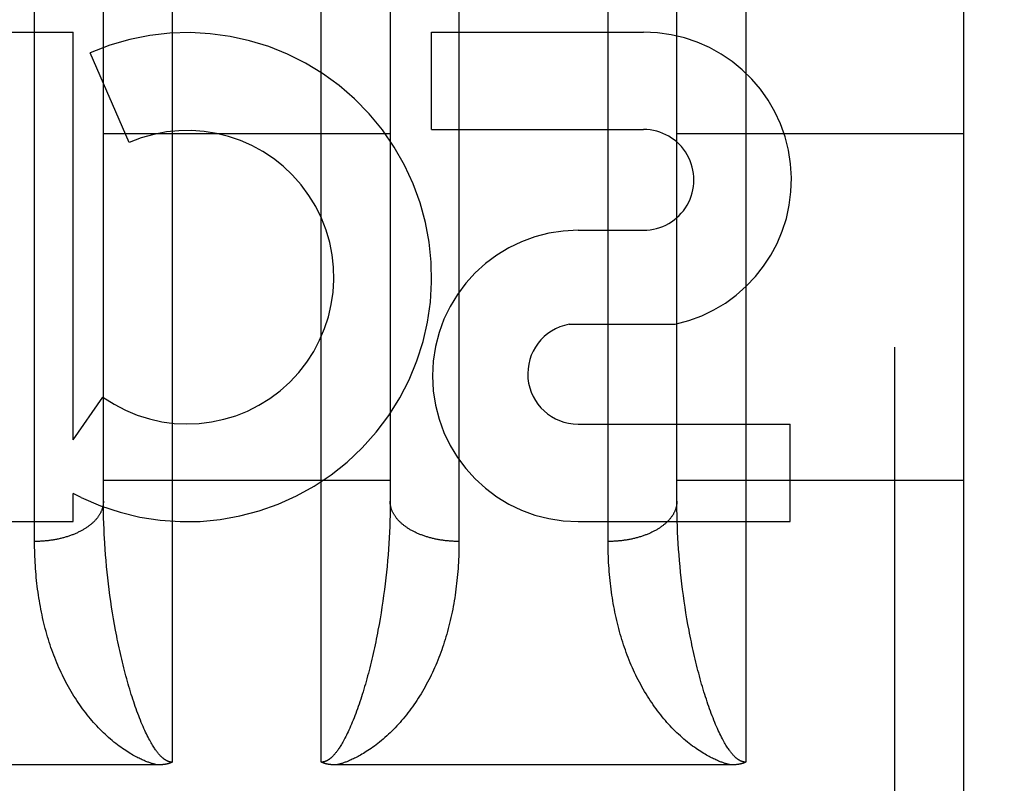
# Model space of a CAD drawing. Header units: inches. Extents: x 0 to 210, y 0 to 136.
# Tile 56 of 93: x 63.649 to 64.079, y 94.872 to 95.205. Entities that reach past the tile are written whole.
import ezdxf

# ---------------------------------------------------------------- set-up
doc = ezdxf.new("R2010")
doc.units = ezdxf.units.IN
doc.header["$LTSCALE"] = 11.5494092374
doc.header["$MEASUREMENT"] = 0
doc.linetypes.add('HIDDEN', pattern=[0.2, 0.1, -0.1])
doc.layers.get('0').update_dxf_attribs({"linetype": 'CONTINUOUS'})
for name, color, linetype in [('02___PRT_ALL_AXES', 7, 'CONTINUOUS'), ('DEFAULT_2', 8, 'HIDDEN'), ('DIMENSIONS', 7, 'CONTINUOUS')]:
    doc.layers.add(name, color=color, linetype=linetype)
doc.styles.get("Standard").update_dxf_attribs({"font": 'arial.ttf'})
doc.dimstyles.new('DIMSTYLE_1', dxfattribs={"dimtxt": 0.9264232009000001, "dimasz": 1.2352309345, "dimexe": 0.09, "dimexo": 0.07, "dimgap": 0.0375, "dimtad": 0, "dimtih": 1, "dimtoh": 1, "dimzin": 4, "dimdsep": 46, "dimtxsty": 'Standard', "dimblk": '_FILLED', "dimblk1": '_FILLED', "dimblk2": '_FILLED', "dimcen": 0.09, "dimazin": 1, "dimtfac": 1, "dimtofl": 0, "dimtmove": 0, "dimatfit": 3, "dimldrblk": '_FILLED', "dimfxl": 0, "dimtolj": 1, "dimtzin": 4, "dimarcsym": 0})

# ---------------------------------------------------------------- blocks, each defined once
blk = doc.blocks.new('_FILLED')
at = {"color": 0, "linetype": 'ByBlock'}
blk.add_solid([(0, 0), (-1, 0.2), (-1, -0.2)], dxfattribs=at)
blk = doc.blocks.new('*D16')
at = {"layer": 'DIMENSIONS', "color": 2, "linetype": 'Continuous'}
for p, q in [((49.2626675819, 95.8249062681), (49.2626675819, 98.4524332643)), ((49.2626675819, 98.4524332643), (50.3434946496, 98.4524332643)), ((48.1509597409, 94.6999062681), (51.477559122, 94.6999062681)), ((49.2626675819, 94.6999062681), (49.2626675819, 92.2294443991))]:
    blk.add_line(p, q, dxfattribs=at)
at = {"layer": 'DIMENSIONS', "color": 2, "linetype": 'Continuous', "xscale": 1.2352309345, "yscale": 1.2352309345, "zscale": 1.2352309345}
for p, rotation in [((49.2626675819, 95.8249062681), 270), ((49.2626675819, 94.6999062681), 90)]:
    blk.add_blockref('_FILLED', p, dxfattribs=dict(at, rotation=rotation))
at = {"layer": 'DIMENSIONS', "color": 2, "linetype": 'Continuous', "insert": (50.80670625, 98.9156448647), "char_height": 0.9264232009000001, "width": 2.5175292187, "attachment_point": 1, "line_spacing_factor": 0.9}
blk.add_mtext('1.13', dxfattribs=at)

msp = doc.modelspace()

# ---------------------------------------------------------------- linework, layer by layer
at = {"layer": '02___PRT_ALL_AXES', "color": 8, "linetype": 'HIDDEN'}
for p, q in [((63.51645892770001, 95.1996279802), (63.6725892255, 95.1996279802)), ((63.6725892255, 95.0220320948), (63.6725892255, 95.1996279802)), ((63.828861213, 95.1571899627), (63.828861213, 95.1996279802)), ((63.828861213, 95.1996279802), (63.9212856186, 95.1996279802)), ((63.6969713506, 95.15152958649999), (63.6800455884, 95.1906372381)), ((63.828861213, 95.1571899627), (63.9212856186, 95.1571899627)), ((63.8927349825, 95.1133204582), (63.9212477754, 95.1133204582)), ((63.8888103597, 95.0723598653), (63.9350855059, 95.0723598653)), ((63.6725892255, 95.0220320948), (63.685596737, 95.0405878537)), ((63.8927349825, 95.02884428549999), (63.985159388, 95.02884428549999)), ((63.985159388, 94.9864062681), (63.985159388, 95.02884428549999)), ((63.6725892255, 94.9864062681), (63.6725892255, 94.9986852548)), ((63.6760998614, 94.99691235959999), (63.6725892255, 94.9986852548)), ((63.51645892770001, 94.9864062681), (63.6725892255, 94.9864062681)), ((63.8927349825, 94.9864062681), (63.985159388, 94.9864062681))]:
    msp.add_line(p, q, dxfattribs=at)
for centre, radius, start, end in [((63.7223575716, 95.0928728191), 0.1065278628, 244.2636228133, 113.4027352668), ((63.92137271, 95.1352551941), 0.0643728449, 282.2994751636, 90.07751677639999), ((63.7223575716, 95.0928728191), 0.0639146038, 234.8894786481, 113.4026089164), ((63.9212856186, 95.1352551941), 0.0219347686, 269.9011497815, 90), ((63.8927349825, 95.04986336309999), 0.063457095, 90, 270), ((63.8927349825, 95.0507790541), 0.0219347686, 100.307002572, 270)]:
    msp.add_arc(centre, radius, start, end, dxfattribs=at)
at = {"layer": 'DEFAULT_2', "color": 8, "linetype": 'HIDDEN'}
for p, q in [((63.7158043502, 95.6924062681), (63.7158043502, 94.8816129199)), ((63.78080435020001, 94.8816129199), (63.78080435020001, 95.6924062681)), ((63.9658043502, 95.6924062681), (63.9658043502, 94.8816129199)), ((64.0308043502, 93.90740626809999), (64.0308043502, 95.6924062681)), ((64.0608043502, 95.6624059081), (64.0608043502, 93.93740626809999)), ((63.6558094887, 94.97642737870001), (63.65580435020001, 95.3216437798)), ((63.8408000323, 95.3229089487), (63.8408043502, 94.9777553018)), ((63.9058094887, 94.97642737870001), (63.90580435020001, 95.3216437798)), ((63.6858043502, 94.99526609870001), (63.6858065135, 95.3024834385)), ((63.8108043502, 95.3012637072), (63.8108017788, 94.9940605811)), ((63.9358069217, 94.9940605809), (63.9358065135, 95.3024834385)), ((63.6858043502, 95.1554062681), (63.8108043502, 95.1554062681)), ((63.9358043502, 95.1554062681), (64.0608043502, 95.1554062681)), ((65.8523043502, 95.0748981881), (39.2483043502, 95.0748981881)), ((63.6858043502, 95.0044062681), (63.8108043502, 95.0044062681)), ((63.9358043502, 95.0044062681), (64.0608043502, 95.0044062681)), ((63.68581463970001, 94.99285195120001), (63.6858043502, 94.99526609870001)), ((63.68584553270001, 94.9904259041), (63.68581463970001, 94.99285195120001)), ((63.6858970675, 94.9879885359), (63.68584553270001, 94.9904259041)), ((63.8107811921, 94.99164038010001), (63.810739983, 94.989208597)), ((63.8108017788, 94.9940605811), (63.8107811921, 94.99164038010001)), ((63.9358275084, 94.99164037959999), (63.9358069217, 94.9940605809)), ((63.9358687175, 94.98920859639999), (63.9358275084, 94.99164037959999)), ((63.68596928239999, 94.985540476), (63.6858970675, 94.9879885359)), ((63.810678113, 94.98676580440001), (63.8105955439, 94.9843126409)), ((63.810739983, 94.989208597), (63.810678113, 94.98676580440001)), ((63.9359305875, 94.98676580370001), (63.9358687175, 94.98920859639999)), ((63.9360131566, 94.9843126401), (63.9359305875, 94.98676580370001)), ((63.6860622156, 94.98308235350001), (63.68596928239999, 94.985540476)), ((63.6861759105, 94.9806147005), (63.6860622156, 94.98308235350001)), ((63.8104922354, 94.9818496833), (63.81036814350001, 94.9793774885)), ((63.8105955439, 94.9843126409), (63.8104922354, 94.9818496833)), ((63.9361164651, 94.9818496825), (63.9360131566, 94.9843126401)), ((63.936240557, 94.9793774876), (63.9361164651, 94.9818496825)), ((63.81036814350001, 94.9793774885), (63.8102232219, 94.9768966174)), ((63.9363854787, 94.9768966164), (63.936240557, 94.9793774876)), ((63.6865512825, 94.9744075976), (63.6863854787, 94.9768966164)), ((63.68673802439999, 94.97191098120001), (63.6865512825, 94.9744075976)), ((63.810057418, 94.97440759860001), (63.8098706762, 94.9719109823)), ((63.8102232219, 94.9768966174), (63.810057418, 94.97440759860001)), ((63.9365512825, 94.9744075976), (63.9363854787, 94.9768966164)), ((63.93673802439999, 94.97191098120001), (63.9365512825, 94.9744075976)), ((63.6869457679, 94.96940729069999), (63.68673802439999, 94.97191098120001)), ((63.6871745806, 94.966897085), (63.6869457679, 94.96940729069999)), ((63.80966293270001, 94.96940729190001), (63.80943412, 94.9668970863)), ((63.8098706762, 94.9719109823), (63.80966293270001, 94.96940729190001)), ((63.9369457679, 94.96940729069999), (63.93673802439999, 94.97191098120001)), ((63.9371745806, 94.966897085), (63.9369457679, 94.96940729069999)), ((63.6874245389, 94.9643809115), (63.6871745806, 94.966897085)), ((63.80943412, 94.9668970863), (63.8091841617, 94.96438091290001)), ((63.9374245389, 94.9643809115), (63.9371745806, 94.966897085)), ((63.68769572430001, 94.9618593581), (63.6874245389, 94.9643809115)), ((63.68798822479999, 94.95933304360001), (63.68769572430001, 94.9618593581)), ((63.8089129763, 94.9618593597), (63.8086204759, 94.95933304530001)), ((63.8091841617, 94.96438091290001), (63.8089129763, 94.9618593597)), ((63.93769572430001, 94.9618593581), (63.9374245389, 94.9643809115)), ((63.93798822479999, 94.95933304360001), (63.93769572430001, 94.9618593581)), ((63.6883021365, 94.9568026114), (63.68798822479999, 94.95933304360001)), ((63.6886375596, 94.95426877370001), (63.6883021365, 94.9568026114)), ((63.8083065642, 94.9568026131), (63.8079711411, 94.9542687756)), ((63.8086204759, 94.95933304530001), (63.8083065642, 94.9568026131)), ((63.9383021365, 94.9568026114), (63.93798822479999, 94.95933304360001)), ((63.9386375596, 94.95426877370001), (63.9383021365, 94.9568026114)), ((63.6889946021, 94.9517322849), (63.6886375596, 94.95426877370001)), ((63.68937337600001, 94.9491939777), (63.6889946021, 94.9517322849)), ((63.8076140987, 94.95173228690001), (63.8072353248, 94.9491939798)), ((63.8079711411, 94.9542687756), (63.8076140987, 94.95173228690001)), ((63.9389946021, 94.9517322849), (63.9386375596, 94.95426877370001)), ((63.93937337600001, 94.9491939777), (63.9389946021, 94.9517322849)), ((63.68977399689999, 94.9466547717), (63.68937337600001, 94.9491939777)), ((63.8072353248, 94.9491939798), (63.8068347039, 94.9466547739)), ((63.93977399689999, 94.9466547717), (63.93937337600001, 94.9491939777)), ((63.6901965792, 94.9441157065), (63.68977399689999, 94.9466547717)), ((63.69064123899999, 94.9415779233), (63.6901965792, 94.9441157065)), ((63.8064121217, 94.9441157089), (63.805967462, 94.94157792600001)), ((63.8068347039, 94.9466547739), (63.8064121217, 94.9441157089)), ((63.9401965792, 94.9441157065), (63.93977399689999, 94.9466547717)), ((63.94064123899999, 94.9415779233), (63.9401965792, 94.9441157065)), ((63.6911080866, 94.9390427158), (63.69064123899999, 94.9415779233)), ((63.9411080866, 94.9390427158), (63.94064123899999, 94.9415779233)), ((63.7094257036, 94.8804037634), (63.5373995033, 94.88040291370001)), ((63.9594259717, 94.880403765), (63.7873995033, 94.88040291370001))]:
    msp.add_line(p, q, dxfattribs=at)
for points in [[(63.6858043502, 94.99526609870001), (63.68580139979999, 94.9950205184), (63.685792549, 94.99477498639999), (63.68577779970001, 94.994529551), (63.6857571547, 94.9942842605), (63.6857306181, 94.9940391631), (63.6856981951, 94.993794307), (63.685659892, 94.99354974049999), (63.6856157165, 94.9933055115), (63.6855656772, 94.9930616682), (63.685509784, 94.99281825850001), (63.68544804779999, 94.9925753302), (63.6853804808, 94.9923329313), (63.6853070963, 94.9920911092), (63.6852279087, 94.9918499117), (63.6851429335, 94.99160938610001), (63.6850521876, 94.9913695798), (63.6849556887, 94.9911305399), (63.6848534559, 94.9908923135), (63.6847455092, 94.9906549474), (63.6846318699, 94.9904184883), (63.6845125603, 94.9901829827), (63.68438760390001, 94.98994847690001), (63.6842570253, 94.9897150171), (63.6841208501, 94.9894826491), (63.6839791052, 94.9892514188), (63.6838318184, 94.9890213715), (63.6836790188, 94.9887925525), (63.6835207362, 94.9885650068), (63.683357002, 94.98833877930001), (63.6831878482, 94.9881139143), (63.6830133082, 94.9878904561), (63.6828334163, 94.9876684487), (63.6826482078, 94.98744793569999), (63.6824577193, 94.98722896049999), (63.6822619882, 94.98701156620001), (63.6820610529, 94.98679579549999), (63.681854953, 94.9865816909), (63.6816437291, 94.98636929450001), (63.6814274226, 94.9861586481), (63.6812060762, 94.98594979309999), (63.6809797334, 94.9857427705), (63.6807484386, 94.98553762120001), (63.6805122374, 94.98533438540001), (63.6802711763, 94.9851331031), (63.6800253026, 94.984933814), (63.67977466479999, 94.9847365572), (63.6795193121, 94.9845413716), (63.6792592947, 94.98434829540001), (63.6789946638, 94.9841573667), (63.67872547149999, 94.9839686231), (63.67845177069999, 94.9837821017), (63.6781736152, 94.9835978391), (63.6778910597, 94.9834158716), (63.6776041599, 94.983236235), (63.6773129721, 94.98305896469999), (63.6770175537, 94.98288409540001), (63.6767179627, 94.9827116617), (63.676414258, 94.9825416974), (63.6761064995, 94.9823742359), (63.6757947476, 94.9822093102), (63.67547906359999, 94.9820469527), (63.6751595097, 94.9818871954), (63.6748361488, 94.98173006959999), (63.6745090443, 94.9815756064), (63.6741782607, 94.981423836), (63.673843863, 94.9812747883), (63.673505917, 94.98112849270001), (63.6731644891, 94.98098497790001), (63.6728196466, 94.98084427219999), (63.6724714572, 94.9807064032), (63.6721199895, 94.980571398), (63.6717653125, 94.9804392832), (63.6714074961, 94.9803100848), (63.6710466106, 94.9801838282), (63.670682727, 94.9800605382), (63.67031591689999, 94.9799402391), (63.66994625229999, 94.97982295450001), (63.6695738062, 94.9797087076), (63.6691986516, 94.9795975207), (63.6688208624, 94.9794894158), (63.6684405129, 94.9793844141), (63.6680576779, 94.97928253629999), (63.6676724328, 94.9791838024), (63.66728485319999, 94.9790882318), (63.6668950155, 94.9789958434), (63.6665029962, 94.9789066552), (63.6661088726, 94.9788206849), (63.6657127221, 94.9787379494), (63.6653146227, 94.9786584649), (63.6649146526, 94.978582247), (63.6645128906, 94.97850931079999), (63.6641094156, 94.9784396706), (63.663704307, 94.9783733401), (63.6632976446, 94.9783103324), (63.6628895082, 94.9782506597), (63.6624799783, 94.978194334), (63.66206913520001, 94.9781413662), (63.66165705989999, 94.9780917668), (63.6612438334, 94.9780455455), (63.6608295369, 94.9780027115), (63.6604142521, 94.97796327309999), (63.6599980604, 94.9779272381), (63.6595810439, 94.9778946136), (63.6591632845, 94.977865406), (63.6587448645, 94.977839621), (63.65832586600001, 94.97781726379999), (63.6579063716, 94.97779833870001), (63.6574864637, 94.9777828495), (63.6570662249, 94.9777707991), (63.6566457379, 94.97776219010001), (63.6562250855, 94.9777570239), (63.65580435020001, 94.9777553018)], [(63.8408043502, 94.9777553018), (63.840383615, 94.9777570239), (63.8399629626, 94.97776219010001), (63.83954247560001, 94.9777707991), (63.8391222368, 94.9777828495), (63.83870232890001, 94.97779833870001), (63.8382828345, 94.97781726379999), (63.837863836, 94.977839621), (63.837445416, 94.977865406), (63.8370276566, 94.9778946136), (63.83661064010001, 94.9779272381), (63.8361944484, 94.97796327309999), (63.83577916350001, 94.9780027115), (63.8353648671, 94.9780455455), (63.8349516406, 94.9780917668), (63.8345395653, 94.9781413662), (63.83412872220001, 94.978194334), (63.8337191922, 94.9782506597), (63.8333110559, 94.9783103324), (63.8329043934, 94.9783733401), (63.8324992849, 94.9784396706), (63.8320958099, 94.97850931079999), (63.8316940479, 94.978582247), (63.8312940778, 94.9786584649), (63.8308959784, 94.9787379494), (63.8304998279, 94.9788206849), (63.8301057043, 94.9789066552), (63.829713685, 94.9789958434), (63.8293238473, 94.9790882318), (63.8289362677, 94.9791838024), (63.8285510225, 94.97928253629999), (63.8281681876, 94.9793844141), (63.8277878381, 94.9794894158), (63.82741004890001, 94.9795975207), (63.82703489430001, 94.9797087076), (63.8266624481, 94.97982295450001), (63.8262927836, 94.9799402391), (63.82592597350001, 94.9800605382), (63.8255620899, 94.9801838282), (63.8252012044, 94.9803100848), (63.8248433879, 94.9804392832), (63.824488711, 94.980571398), (63.8241372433, 94.9807064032), (63.8237890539, 94.98084427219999), (63.8234442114, 94.98098497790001), (63.8231027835, 94.98112849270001), (63.8227648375, 94.9812747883), (63.82243043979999, 94.981423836), (63.8220996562, 94.9815756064), (63.8217725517, 94.98173006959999), (63.82144919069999, 94.9818871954), (63.8211296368, 94.9820469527), (63.8208139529, 94.9822093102), (63.820502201, 94.9823742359), (63.8201944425, 94.9825416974), (63.81989073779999, 94.9827116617), (63.8195911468, 94.98288409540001), (63.8192957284, 94.98305896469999), (63.81900454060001, 94.983236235), (63.81871764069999, 94.9834158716), (63.8184350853, 94.9835978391), (63.8181569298, 94.9837821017), (63.817883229, 94.9839686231), (63.8176140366, 94.9841573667), (63.8173494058, 94.98434829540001), (63.8170893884, 94.9845413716), (63.8168340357, 94.9847365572), (63.8165833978, 94.984933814), (63.8163375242, 94.9851331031), (63.816096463, 94.98533438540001), (63.8158602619, 94.98553762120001), (63.8156289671, 94.9857427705), (63.81540262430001, 94.98594979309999), (63.8151812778, 94.9861586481), (63.8149649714, 94.98636929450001), (63.8147537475, 94.9865816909), (63.8145476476, 94.98679579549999), (63.81434671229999, 94.98701156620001), (63.8141509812, 94.98722896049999), (63.8139604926, 94.98744793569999), (63.8137752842, 94.9876684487), (63.81359539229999, 94.9878904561), (63.8134208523, 94.9881139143), (63.8132516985, 94.98833877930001), (63.8130879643, 94.9885650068), (63.8129296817, 94.9887925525), (63.812776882, 94.9890213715), (63.81262959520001, 94.9892514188), (63.81248785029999, 94.9894826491), (63.81235167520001, 94.9897150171), (63.8122210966, 94.98994847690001), (63.8120961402, 94.9901829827), (63.8119768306, 94.9904184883), (63.8118631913, 94.9906549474), (63.8117552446, 94.9908923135), (63.8116530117, 94.9911305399), (63.8115565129, 94.9913695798), (63.811465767, 94.99160938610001), (63.8113807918, 94.9918499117), (63.8113016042, 94.9920911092), (63.81122821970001, 94.9923329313), (63.8111606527, 94.9925753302), (63.81109891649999, 94.99281825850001), (63.8110430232, 94.9930616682), (63.8109929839, 94.9933055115), (63.8109488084, 94.99354974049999), (63.8109105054, 94.993794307), (63.8108780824, 94.9940391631), (63.8108515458, 94.9942842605), (63.8108309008, 94.994529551), (63.8108161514, 94.99477498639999), (63.8108073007, 94.9950205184), (63.8108043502, 94.99526609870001)], [(63.9358043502, 94.99526609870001), (63.93580139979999, 94.9950205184), (63.935792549, 94.99477498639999), (63.93577779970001, 94.994529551), (63.9357571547, 94.9942842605), (63.9357306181, 94.9940391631), (63.9356981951, 94.993794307), (63.935659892, 94.99354974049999), (63.9356157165, 94.9933055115), (63.9355656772, 94.9930616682), (63.935509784, 94.99281825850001), (63.93544804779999, 94.9925753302), (63.9353804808, 94.9923329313), (63.9353070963, 94.9920911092), (63.9352279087, 94.9918499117), (63.9351429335, 94.99160938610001), (63.9350521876, 94.9913695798), (63.9349556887, 94.9911305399), (63.9348534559, 94.9908923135), (63.9347455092, 94.9906549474), (63.9346318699, 94.9904184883), (63.9345125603, 94.9901829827), (63.93438760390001, 94.98994847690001), (63.9342570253, 94.9897150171), (63.9341208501, 94.9894826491), (63.9339791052, 94.9892514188), (63.9338318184, 94.9890213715), (63.9336790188, 94.9887925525), (63.9335207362, 94.9885650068), (63.933357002, 94.98833877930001), (63.9331878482, 94.9881139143), (63.9330133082, 94.9878904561), (63.9328334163, 94.9876684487), (63.9326482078, 94.98744793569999), (63.9324577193, 94.98722896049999), (63.9322619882, 94.98701156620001), (63.9320610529, 94.98679579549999), (63.931854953, 94.9865816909), (63.9316437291, 94.98636929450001), (63.9314274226, 94.9861586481), (63.9312060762, 94.98594979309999), (63.9309797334, 94.9857427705), (63.9307484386, 94.98553762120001), (63.9305122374, 94.98533438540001), (63.9302711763, 94.9851331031), (63.9300253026, 94.984933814), (63.92977466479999, 94.9847365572), (63.9295193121, 94.9845413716), (63.9292592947, 94.98434829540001), (63.9289946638, 94.9841573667), (63.92872547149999, 94.9839686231), (63.92845177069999, 94.9837821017), (63.9281736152, 94.9835978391), (63.9278910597, 94.9834158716), (63.9276041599, 94.983236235), (63.9273129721, 94.98305896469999), (63.9270175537, 94.98288409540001), (63.9267179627, 94.9827116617), (63.926414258, 94.9825416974), (63.9261064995, 94.9823742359), (63.9257947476, 94.9822093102), (63.92547906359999, 94.9820469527), (63.9251595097, 94.9818871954), (63.9248361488, 94.98173006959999), (63.9245090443, 94.9815756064), (63.9241782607, 94.981423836), (63.923843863, 94.9812747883), (63.923505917, 94.98112849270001), (63.9231644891, 94.98098497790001), (63.9228196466, 94.98084427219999), (63.9224714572, 94.9807064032), (63.9221199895, 94.980571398), (63.9217653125, 94.9804392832), (63.9214074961, 94.9803100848), (63.9210466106, 94.9801838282), (63.920682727, 94.9800605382), (63.92031591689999, 94.9799402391), (63.91994625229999, 94.97982295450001), (63.9195738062, 94.9797087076), (63.9191986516, 94.9795975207), (63.9188208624, 94.9794894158), (63.9184405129, 94.9793844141), (63.9180576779, 94.97928253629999), (63.9176724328, 94.9791838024), (63.91728485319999, 94.9790882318), (63.9168950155, 94.9789958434), (63.9165029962, 94.9789066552), (63.9161088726, 94.9788206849), (63.9157127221, 94.9787379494), (63.9153146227, 94.9786584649), (63.9149146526, 94.978582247), (63.9145128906, 94.97850931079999), (63.9141094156, 94.9784396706), (63.913704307, 94.9783733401), (63.9132976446, 94.9783103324), (63.9128895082, 94.9782506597), (63.9124799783, 94.978194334), (63.91206913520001, 94.9781413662), (63.91165705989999, 94.9780917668), (63.9112438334, 94.9780455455), (63.9108295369, 94.9780027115), (63.9104142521, 94.97796327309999), (63.9099980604, 94.9779272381), (63.9095810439, 94.9778946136), (63.9091632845, 94.977865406), (63.9087448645, 94.977839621), (63.90832586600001, 94.97781726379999), (63.9079063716, 94.97779833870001), (63.9074864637, 94.9777828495), (63.9070662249, 94.9777707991), (63.9066457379, 94.97776219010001), (63.9062250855, 94.9777570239), (63.90580435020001, 94.9777553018)], [(63.6863854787, 94.9768966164), (63.686240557, 94.9793774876), (63.6861759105, 94.9806147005)], [(63.8408043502, 94.9777553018), (63.8407992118, 94.9764273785), (63.8407837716, 94.97510252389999), (63.8407580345, 94.97378079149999), (63.8407219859, 94.97246235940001), (63.84067561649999, 94.971147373), (63.8406189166, 94.969835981), (63.8405518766, 94.9685283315), (63.840474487, 94.9672245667), (63.8403867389, 94.965924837), (63.8402886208, 94.9646292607), (63.840180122, 94.9633379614), (63.8400612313, 94.96205107), (63.8399319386, 94.96076872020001), (63.8397922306, 94.95949102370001), (63.8396420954, 94.9582180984), (63.8394815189, 94.95695005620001), (63.8393104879, 94.95568701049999), (63.8391289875, 94.9544290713), (63.8389370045, 94.9531763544), (63.83873452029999, 94.95192895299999), (63.8385215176, 94.9506869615), (63.8382979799, 94.9494504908), (63.8380638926, 94.948219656), (63.8378192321, 94.9469945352), (63.83756397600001, 94.9457752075), (63.8372981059, 94.944561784), (63.8370216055, 94.9433543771), (63.836734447, 94.94215305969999), (63.8364366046, 94.94095790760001), (63.8361280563, 94.9397690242), (63.8358087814, 94.9385865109), (63.8354787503, 94.937410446), (63.8351379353, 94.93624090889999), (63.8347863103, 94.9350779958), (63.8344238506, 94.9339218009), (63.8340505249, 94.9327724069), (63.8336663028, 94.9316298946), (63.8332711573, 94.9304943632), (63.83286506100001, 94.9293659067), (63.8324479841, 94.928244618), (63.83201989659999, 94.9271305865), (63.8315807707, 94.9260239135), (63.8311305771, 94.9249246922), (63.8306692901, 94.9238330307), (63.830196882, 94.92274902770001), (63.82971333, 94.92167279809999), (63.82921860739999, 94.92060444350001), (63.82871269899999, 94.9195440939), (63.8281955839, 94.9184918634), (63.8276672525, 94.91744788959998), (63.8271276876, 94.91641229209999), (63.8265768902, 94.91538522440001), (63.8260147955, 94.91436672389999), (63.8254415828, 94.9133572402), (63.82485718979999, 94.91235683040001), (63.8242622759, 94.9113666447), (63.8236570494, 94.9103871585), (63.82304280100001, 94.9094202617), (63.8224208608, 94.9084679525), (63.8217913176, 94.907530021), (63.8211547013, 94.90660698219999), (63.8205110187, 94.9056985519), (63.8198604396, 94.90480467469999), (63.8192030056, 94.9039251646), (63.8185387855, 94.9030598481), (63.8178678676, 94.90220863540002), (63.8171903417, 94.90137140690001), (63.8165062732, 94.9005480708), (63.8158157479, 94.8997385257), (63.81511879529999, 94.89894267), (63.8144154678, 94.8981603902), (63.813705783, 94.8973916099), (63.8129897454, 94.8966361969), (63.8122674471, 94.89589418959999), (63.8115389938, 94.8951656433), (63.8108043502, 94.89445033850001)], [(63.6858043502, 94.89445033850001), (63.6850697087, 94.8951656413), (63.6843412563, 94.8958941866), (63.6836189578, 94.8966361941), (63.68290291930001, 94.8973916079), (63.6821932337, 94.8981603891), (63.6814899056, 94.8989426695), (63.6807929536, 94.89973852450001), (63.68010242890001, 94.90054806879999), (63.6794183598, 94.90137140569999), (63.6787408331, 94.9022086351), (63.6780699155, 94.9030598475), (63.6774056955, 94.90392516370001), (63.6767482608, 94.90480467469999), (63.6760976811, 94.9056985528), (63.6754539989, 94.9066069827), (63.67481738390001, 94.9075300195), (63.6741878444, 94.9084679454), (63.6735659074, 94.9094202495), (63.6729516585, 94.9103871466), (63.6723464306, 94.91136663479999), (63.6717515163, 94.912356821), (63.6711671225, 94.91335723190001), (63.6705939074, 94.9143667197), (63.6700318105, 94.91538522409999), (63.6694810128, 94.9164122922), (63.6689414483, 94.9174478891), (63.6684131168, 94.91849186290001), (63.6678960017, 94.9195440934), (63.6673900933, 94.92060444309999), (63.6668953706, 94.92167279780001), (63.6664118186, 94.9227490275), (63.6659394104, 94.9238330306), (63.6654781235, 94.92492469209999), (63.6650279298, 94.9260239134), (63.6645888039, 94.9271305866), (63.6641607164, 94.9282446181), (63.6637436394, 94.9293659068), (63.66333754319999, 94.9304943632), (63.66294239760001, 94.9316298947), (63.6625581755, 94.93277240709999), (63.6621848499, 94.9339218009), (63.6618223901, 94.9350779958), (63.66147076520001, 94.93624090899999), (63.6611299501, 94.9374104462), (63.6607999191, 94.93858651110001), (63.6604806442, 94.9397690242), (63.6601720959, 94.94095790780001), (63.6598742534, 94.9421530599), (63.659587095, 94.9433543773), (63.6593105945, 94.9445617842), (63.6590447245, 94.94577520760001), (63.6587894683, 94.94699453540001), (63.6585448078, 94.9482196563), (63.6583107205, 94.94945049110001), (63.6580871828, 94.9506869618), (63.6578741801, 94.9519289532), (63.6576716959, 94.95317635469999), (63.6574797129, 94.9544290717), (63.6572982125, 94.9556870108), (63.6571271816, 94.95695005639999), (63.656966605, 94.9582180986), (63.6568164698, 94.9594910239), (63.65667676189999, 94.96076872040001), (63.6565474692, 94.9620510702), (63.65642857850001, 94.9633379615), (63.6563200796, 94.9646292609), (63.65622196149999, 94.96592483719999), (63.6561342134, 94.9672245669), (63.6560568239, 94.9685283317), (63.6559897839, 94.9698359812), (63.655933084, 94.9711473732), (63.6558867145, 94.97246235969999), (63.65585066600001, 94.9737807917), (63.6558249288, 94.9751025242), (63.6558094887, 94.97642737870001)], [(63.9358043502, 94.89445033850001), (63.9350697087, 94.8951656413), (63.9343412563, 94.8958941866), (63.9336189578, 94.8966361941), (63.93290291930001, 94.8973916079), (63.9321932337, 94.8981603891), (63.9314899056, 94.8989426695), (63.9307929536, 94.89973852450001), (63.93010242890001, 94.90054806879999), (63.9294183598, 94.90137140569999), (63.9287408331, 94.9022086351), (63.9280699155, 94.9030598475), (63.9274056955, 94.90392516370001), (63.9267482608, 94.90480467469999), (63.9260976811, 94.9056985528), (63.9254539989, 94.9066069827), (63.92481738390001, 94.9075300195), (63.9241878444, 94.9084679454), (63.9235659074, 94.9094202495), (63.9229516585, 94.9103871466), (63.9223464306, 94.91136663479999), (63.9217515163, 94.912356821), (63.9211671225, 94.91335723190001), (63.9205939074, 94.9143667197), (63.9200318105, 94.91538522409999), (63.9194810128, 94.9164122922), (63.9189414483, 94.9174478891), (63.9184131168, 94.91849186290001), (63.9178960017, 94.9195440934), (63.9173900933, 94.92060444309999), (63.9168953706, 94.92167279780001), (63.9164118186, 94.9227490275), (63.9159394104, 94.9238330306), (63.9154781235, 94.92492469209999), (63.9150279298, 94.9260239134), (63.9145888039, 94.9271305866), (63.9141607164, 94.9282446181), (63.9137436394, 94.9293659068), (63.91333754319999, 94.9304943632), (63.91294239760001, 94.9316298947), (63.9125581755, 94.93277240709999), (63.9121848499, 94.9339218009), (63.9118223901, 94.9350779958), (63.91147076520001, 94.93624090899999), (63.9111299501, 94.9374104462), (63.9107999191, 94.93858651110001), (63.9104806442, 94.9397690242), (63.9101720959, 94.94095790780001), (63.9098742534, 94.9421530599), (63.909587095, 94.9433543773), (63.9093105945, 94.9445617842), (63.9090447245, 94.94577520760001), (63.9087894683, 94.94699453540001), (63.9085448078, 94.9482196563), (63.9083107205, 94.94945049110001), (63.9080871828, 94.9506869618), (63.9078741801, 94.9519289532), (63.9076716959, 94.95317635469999), (63.9074797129, 94.9544290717), (63.9072982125, 94.9556870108), (63.9071271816, 94.95695005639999), (63.906966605, 94.9582180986), (63.9068164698, 94.9594910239), (63.90667676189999, 94.96076872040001), (63.9065474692, 94.9620510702), (63.90642857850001, 94.9633379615), (63.9063200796, 94.9646292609), (63.90622196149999, 94.96592483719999), (63.9061342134, 94.9672245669), (63.9060568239, 94.9685283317), (63.9059897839, 94.9698359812), (63.905933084, 94.9711473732), (63.9058867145, 94.97246235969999), (63.90585066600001, 94.9737807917), (63.9058249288, 94.9751025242), (63.9058094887, 94.97642737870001)], [(63.7008043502, 94.9028127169), (63.7004370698, 94.9038059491), (63.7000728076, 94.9048134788), (63.69971165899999, 94.9058356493), (63.6993536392, 94.9068719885), (63.698998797, 94.9079221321), (63.698647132, 94.9089859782), (63.6982986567, 94.91006332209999), (63.6979533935, 94.91115403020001), (63.6976113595, 94.9122579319), (63.6972725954, 94.91337486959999), (63.6969371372, 94.9145046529), (63.6966050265, 94.91564714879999), (63.69627631, 94.91680216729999), (63.6959510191, 94.91796963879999), (63.6956291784, 94.9191494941), (63.6953108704, 94.9203415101), (63.69499609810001, 94.92154573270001), (63.69468513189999, 94.9227612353), (63.694377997, 94.9239879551), (63.6940753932, 94.92522316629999), (63.6937779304, 94.9264641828), (63.693485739, 94.9277102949), (63.69319912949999, 94.9289598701), (63.6929180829, 94.93021272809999), (63.6926426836, 94.9314681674), (63.6923729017, 94.9327260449), (63.6921087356, 94.93398606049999), (63.6918501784, 94.9352479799), (63.6915972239, 94.9365115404), (63.69134986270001, 94.93777653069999), (63.6911080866, 94.9390427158)], [(63.805967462, 94.94157792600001), (63.8055006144, 94.9390427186), (63.8052588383, 94.93777653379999), (63.8050114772, 94.93651154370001), (63.8047585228, 94.9352479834), (63.8044999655, 94.9339860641), (63.8042357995, 94.9327260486), (63.8039660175, 94.93146817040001), (63.8036906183, 94.9302127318), (63.8034095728, 94.92895987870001), (63.8031229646, 94.92771030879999), (63.80283077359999, 94.9264641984), (63.8025333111, 94.92522318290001), (63.80223070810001, 94.9239879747), (63.8019235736, 94.9227612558), (63.8016126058, 94.92154574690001), (63.80129783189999, 94.92034151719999), (63.8009795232, 94.91914949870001), (63.8006576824, 94.91796964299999), (63.80033239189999, 94.9168021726), (63.8000036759, 94.9156471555), (63.7996715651, 94.9145046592), (63.79933610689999, 94.91337487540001), (63.7989973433, 94.912257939), (63.7986553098, 94.9111540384), (63.7983100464, 94.9100633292), (63.7979615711, 94.9089859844), (63.79760990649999, 94.9079221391), (63.7972550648, 94.90687199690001), (63.7968970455, 94.90583565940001), (63.7965358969, 94.9048134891), (63.7961716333, 94.9038059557), (63.79580435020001, 94.9028127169)], [(63.9508043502, 94.9028127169), (63.9504370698, 94.9038059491), (63.9500728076, 94.9048134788), (63.94971165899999, 94.9058356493), (63.9493536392, 94.9068719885), (63.948998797, 94.9079221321), (63.948647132, 94.9089859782), (63.9482986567, 94.91006332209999), (63.9479533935, 94.91115403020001), (63.9476113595, 94.9122579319), (63.9472725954, 94.91337486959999), (63.9469371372, 94.9145046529), (63.9466050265, 94.91564714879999), (63.94627631, 94.91680216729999), (63.9459510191, 94.91796963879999), (63.9456291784, 94.9191494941), (63.9453108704, 94.9203415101), (63.94499609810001, 94.92154573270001), (63.94468513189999, 94.9227612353), (63.944377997, 94.9239879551), (63.9440753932, 94.92522316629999), (63.9437779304, 94.9264641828), (63.943485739, 94.9277102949), (63.94319912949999, 94.9289598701), (63.9429180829, 94.93021272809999), (63.9426426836, 94.9314681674), (63.9423729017, 94.9327260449), (63.9421087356, 94.93398606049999), (63.9418501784, 94.9352479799), (63.9415972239, 94.9365115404), (63.94134986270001, 94.93777653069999), (63.9411080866, 94.9390427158)], [(63.7158043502, 94.8816129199), (63.7157504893, 94.881613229), (63.7156964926, 94.88161417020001), (63.715642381, 94.8816157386), (63.7155880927, 94.881617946), (63.715533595, 94.88162079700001), (63.7154788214, 94.88162430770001), (63.7154237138, 94.8816284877), (63.7153682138, 94.88163335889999), (63.7153122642, 94.8816389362), (63.71525580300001, 94.881645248), (63.7151987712, 94.8816523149), (63.7151411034, 94.8816601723), (63.7150827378, 94.88166884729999), (63.715023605, 94.8816783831), (63.7149636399, 94.8816888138), (63.7149027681, 94.88170019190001), (63.7148409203, 94.8817125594), (63.714778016, 94.8817259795), (63.7147139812, 94.88174050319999), (63.7146487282, 94.881756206), (63.714582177, 94.8817731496), (63.7145142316, 94.8817914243), (63.7144448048, 94.881811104), (63.7143737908, 94.88183229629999), (63.714301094, 94.8818550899), (63.7142265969, 94.8818796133), (63.7141501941, 94.8819059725), (63.7140717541, 94.8819343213), (63.7139911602, 94.88196478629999), (63.7139082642, 94.88199755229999), (63.71382293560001, 94.882032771), (63.713735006, 94.8820706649), (63.71364433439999, 94.8821114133), (63.7135507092, 94.88215529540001), (63.713453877, 94.88220257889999), (63.7133538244, 94.8822534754), (63.71325027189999, 94.8823083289), (63.7131437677, 94.8823670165), (63.7130346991, 94.8824295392), (63.7129232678, 94.88249589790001), (63.71280992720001, 94.88256597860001), (63.7126943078, 94.8826401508), (63.71257623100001, 94.8827186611), (63.71245557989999, 94.8828017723), (63.71233223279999, 94.8828897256), (63.712206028, 94.8829828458), (63.7120768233, 94.88308141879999), (63.7119444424, 94.88318581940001), (63.7118087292, 94.88329638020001), (63.71166948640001, 94.883413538), (63.7115265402, 94.8835376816), (63.71137967, 94.88366932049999), (63.7112286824, 94.8838089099), (63.7110733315, 94.8839570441), (63.7109134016, 94.88411425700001), (63.71074861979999, 94.88428124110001), (63.7105787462, 94.88445862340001), (63.7104034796, 94.8846472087), (63.7102225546, 94.88484773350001), (63.7100356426, 94.88506112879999), (63.7098424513, 94.8852882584), (63.70964262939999, 94.88553019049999), (63.7094358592, 94.8857879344), (63.70922177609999, 94.8860626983), (63.7090000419, 94.8863556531), (63.7087702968, 94.8866681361), (63.7085321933, 94.8870014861), (63.70828540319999, 94.8873571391), (63.7080295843, 94.8877366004), (63.7077644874, 94.88814132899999), (63.7074898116, 94.8885729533), (63.7072054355, 94.8890328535), (63.7069111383, 94.88952270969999), (63.7066069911, 94.8900436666), (63.70629291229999, 94.8905973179), (63.7059692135, 94.89118440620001), (63.7056360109, 94.8918062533), (63.70529387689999, 94.89246305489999), (63.70494317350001, 94.89315564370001), (63.7045846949, 94.8938836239), (63.7042190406, 94.8946472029), (63.7038471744, 94.89544539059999), (63.703469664, 94.8962782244), (63.7030882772, 94.8971425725), (63.702704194, 94.8980366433), (63.70231960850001, 94.898955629), (63.7019369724, 94.8998938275), (63.7015564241, 94.9008507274), (63.7011789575, 94.90182323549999), (63.7008043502, 94.9028127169)], [(63.79580435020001, 94.9028127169), (63.7954325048, 94.9018304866), (63.79505974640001, 94.9008697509), (63.79468595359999, 94.8999291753), (63.79431198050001, 94.89901107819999), (63.7939380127, 94.89811575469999), (63.7935660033, 94.89724742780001), (63.7931977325, 94.8964097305), (63.7928340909, 94.8956037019), (63.7924764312, 94.89483148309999), (63.7921252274, 94.894092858), (63.791781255, 94.8933884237), (63.7914449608, 94.8927177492), (63.7911169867, 94.89208098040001), (63.7907974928, 94.8914770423), (63.7904867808, 94.8909053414), (63.7901850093, 94.8903648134), (63.7898924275, 94.88985474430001), (63.78960900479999, 94.8893737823), (63.78933493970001, 94.8889211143), (63.7890697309, 94.8884947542), (63.7888129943, 94.88809302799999), (63.7885644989, 94.8877145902), (63.7883238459, 94.8873579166), (63.7880910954, 94.8870221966), (63.7878662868, 94.8867066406), (63.7876490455, 94.8864099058), (63.7874391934, 94.88613094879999), (63.78723614, 94.88586832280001), (63.78703930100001, 94.8856205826), (63.7868484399, 94.8853868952), (63.78666313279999, 94.8851661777), (63.7864833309, 94.88495788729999), (63.7863088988, 94.8847613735), (63.7861396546, 94.884575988), (63.78597546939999, 94.8844011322), (63.78581603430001, 94.88423609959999), (63.7856610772, 94.88408019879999), (63.7855103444, 94.88393286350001), (63.7853635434, 94.88379345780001), (63.7852205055, 94.8836615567), (63.78508101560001, 94.88353666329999), (63.7849449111, 94.8834184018), (63.7848119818, 94.8833063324), (63.7846821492, 94.8832001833), (63.7845553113, 94.8830996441), (63.7844313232, 94.8830044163), (63.7843100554, 94.88291419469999), (63.7841913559, 94.8828287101), (63.7840749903, 94.8827476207), (63.783961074, 94.8826708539), (63.7838495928, 94.882598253), (63.7837406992, 94.882529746), (63.7836345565, 94.88246528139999), (63.7835311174, 94.8824046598), (63.7834304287, 94.8823477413), (63.78333236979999, 94.8822943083), (63.7832368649, 94.8822441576), (63.7831438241, 94.88219711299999), (63.7830531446, 94.882152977), (63.7829647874, 94.88211161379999), (63.7828786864, 94.8820728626), (63.7827948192, 94.8820366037), (63.7827131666, 94.88200270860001), (63.78263365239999, 94.8819710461), (63.7825562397, 94.8819414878), (63.7824807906, 94.8819138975), (63.78240720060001, 94.88188813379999), (63.7823353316, 94.8818640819), (63.7822650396, 94.88184160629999), (63.7821962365, 94.8818206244), (63.7821288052, 94.8818010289), (63.7820626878, 94.8817827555), (63.7819978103, 94.88176572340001), (63.78193410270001, 94.8817498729), (63.7818714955, 94.8817351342), (63.78180991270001, 94.8817214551), (63.7817492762, 94.8817087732), (63.7816895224, 94.8816970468), (63.7816305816, 94.8816862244), (63.7815723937, 94.8816762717), (63.7815148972, 94.8816671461), (63.7814580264, 94.8816588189), (63.7814017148, 94.88165125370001), (63.7813459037, 94.88164442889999), (63.78129052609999, 94.88163831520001), (63.7812355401, 94.8816328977), (63.7811808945, 94.8816281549), (63.78112655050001, 94.8816240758), (63.7810724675, 94.8816206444), (63.78101860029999, 94.881617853), (63.7809649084, 94.8816156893), (63.7809113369, 94.88161415), (63.7808578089, 94.8816132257), (63.78080435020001, 94.8816129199)], [(63.9658043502, 94.8816129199), (63.9657504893, 94.881613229), (63.9656964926, 94.88161417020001), (63.965642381, 94.8816157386), (63.9655880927, 94.881617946), (63.965533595, 94.88162079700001), (63.9654788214, 94.88162430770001), (63.9654237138, 94.8816284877), (63.9653682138, 94.88163335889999), (63.9653122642, 94.8816389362), (63.96525580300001, 94.881645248), (63.9651987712, 94.8816523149), (63.9651411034, 94.8816601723), (63.9650827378, 94.88166884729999), (63.965023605, 94.8816783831), (63.9649636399, 94.8816888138), (63.9649027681, 94.88170019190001), (63.9648409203, 94.8817125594), (63.964778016, 94.8817259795), (63.9647139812, 94.88174050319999), (63.9646487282, 94.881756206), (63.964582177, 94.8817731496), (63.9645142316, 94.8817914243), (63.9644448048, 94.881811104), (63.9643737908, 94.88183229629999), (63.964301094, 94.8818550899), (63.9642265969, 94.8818796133), (63.9641501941, 94.8819059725), (63.9640717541, 94.8819343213), (63.9639911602, 94.88196478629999), (63.9639082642, 94.88199755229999), (63.96382293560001, 94.882032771), (63.963735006, 94.8820706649), (63.96364433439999, 94.8821114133), (63.9635507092, 94.88215529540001), (63.963453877, 94.88220257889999), (63.9633538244, 94.8822534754), (63.96325027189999, 94.8823083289), (63.9631437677, 94.8823670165), (63.9630346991, 94.8824295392), (63.9629232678, 94.88249589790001), (63.96280992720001, 94.88256597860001), (63.9626943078, 94.8826401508), (63.96257623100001, 94.8827186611), (63.96245557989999, 94.8828017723), (63.96233223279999, 94.8828897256), (63.962206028, 94.8829828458), (63.9620768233, 94.88308141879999), (63.9619444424, 94.88318581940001), (63.9618087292, 94.88329638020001), (63.96166948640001, 94.883413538), (63.9615265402, 94.8835376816), (63.96137967, 94.88366932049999), (63.9612286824, 94.8838089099), (63.9610733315, 94.8839570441), (63.9609134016, 94.88411425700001), (63.96074861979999, 94.88428124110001), (63.9605787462, 94.88445862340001), (63.9604034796, 94.8846472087), (63.9602225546, 94.88484773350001), (63.9600356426, 94.88506112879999), (63.9598424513, 94.8852882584), (63.95964262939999, 94.88553019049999), (63.9594358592, 94.8857879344), (63.95922177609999, 94.8860626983), (63.9590000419, 94.8863556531), (63.9587702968, 94.8866681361), (63.9585321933, 94.8870014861), (63.95828540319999, 94.8873571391), (63.9580295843, 94.8877366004), (63.9577644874, 94.88814132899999), (63.9574898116, 94.8885729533), (63.9572054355, 94.8890328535), (63.9569111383, 94.88952270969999), (63.9566069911, 94.8900436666), (63.95629291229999, 94.8905973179), (63.9559692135, 94.89118440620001), (63.9556360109, 94.8918062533), (63.95529387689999, 94.89246305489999), (63.95494317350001, 94.89315564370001), (63.9545846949, 94.8938836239), (63.9542190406, 94.8946472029), (63.9538471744, 94.89544539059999), (63.953469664, 94.8962782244), (63.9530882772, 94.8971425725), (63.952704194, 94.8980366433), (63.95231960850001, 94.898955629), (63.9519369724, 94.8998938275), (63.9515564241, 94.9008507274), (63.9511789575, 94.90182323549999), (63.9508043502, 94.9028127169)], [(63.7092091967, 94.88040291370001), (63.7089630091, 94.8804630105), (63.7087104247, 94.8805269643), (63.7084514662, 94.88059472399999), (63.7081860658, 94.8806665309), (63.7079143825, 94.8807424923), (63.7076357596, 94.8808229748), (63.7073497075, 94.8809082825), (63.7070558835, 94.88099873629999), (63.7067539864, 94.8810946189), (63.7064434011, 94.88119637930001), (63.7061236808, 94.8813043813), (63.705794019, 94.8814192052), (63.7054536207, 94.8815413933), (63.7051020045, 94.88167148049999), (63.7047384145, 94.8818100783), (63.7043628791, 94.8819575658), (63.70397543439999, 94.8821142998), (63.7035753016, 94.8822810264), (63.7031622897, 94.8824582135), (63.702734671, 94.8826471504), (63.7022909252, 94.8828489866), (63.7018302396, 94.8830647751), (63.70135084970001, 94.88329599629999), (63.7008540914, 94.8835427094), (63.7003414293, 94.8838048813), (63.69981071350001, 94.8840843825), (63.69926037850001, 94.88438279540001), (63.6986901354, 94.88470123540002), (63.6980989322, 94.88504123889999), (63.6974874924, 94.8854034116), (63.69685594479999, 94.8857887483), (63.6962050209, 94.8861978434), (63.6955353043, 94.88663145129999), (63.6948473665, 94.88709027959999), (63.6941411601, 94.8875755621), (63.6934191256, 94.8880866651), (63.6926833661, 94.88862326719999), (63.6919348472, 94.8891856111), (63.6911735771, 94.88977486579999), (63.6904045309, 94.8903879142), (63.6896318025, 94.89102244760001), (63.688858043, 94.8916765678), (63.6880867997, 94.8923477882), (63.6873194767, 94.8930349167), (63.68655898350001, 94.8937353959), (63.6858043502, 94.89445033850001)], [(63.8108043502, 94.89445033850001), (63.8100497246, 94.893735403), (63.8092892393, 94.8930349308), (63.8085219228, 94.89234780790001), (63.8077506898, 94.89167659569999), (63.8069769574, 94.89102249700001), (63.8062042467, 94.8903879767), (63.8054351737, 94.8897749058), (63.80467387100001, 94.8891856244), (63.8039253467, 94.8886232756), (63.8031895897, 94.8880866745), (63.80246755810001, 94.8875755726), (63.8017613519, 94.8870902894), (63.8010734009, 94.8866314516), (63.8004036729, 94.8861978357), (63.799752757, 94.8857887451), (63.7991212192, 94.885403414), (63.7985097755, 94.885041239), (63.797918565, 94.88470123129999), (63.7973483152, 94.884382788), (63.7967979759, 94.8840843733), (63.7962672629, 94.8838048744), (63.7957546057, 94.8835427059), (63.7952578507, 94.8832959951), (63.7947784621, 94.88306477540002), (63.7943177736, 94.88284898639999), (63.7938740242, 94.8826471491), (63.7934464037, 94.8824582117), (63.7930333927, 94.8822810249), (63.7926332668, 94.882114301), (63.7922458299, 94.88195756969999), (63.7918702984, 94.88181008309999), (63.7915067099, 94.8816714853), (63.791155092, 94.8815413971), (63.7908146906, 94.8814192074), (63.790485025, 94.88130438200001), (63.7901653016, 94.8811963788), (63.7898547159, 94.8810946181), (63.7895528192, 94.8809987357), (63.7892589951, 94.8809082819), (63.788972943, 94.8808229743), (63.7886943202, 94.88074249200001), (63.78842263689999, 94.8806665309), (63.7881572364, 94.88059472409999), (63.7878982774, 94.8805269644), (63.7876456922, 94.8804630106), (63.7873995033, 94.88040291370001)], [(63.9592091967, 94.88040291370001), (63.9589630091, 94.8804630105), (63.9587104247, 94.8805269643), (63.9584514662, 94.88059472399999), (63.9581860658, 94.8806665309), (63.9579143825, 94.8807424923), (63.9576357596, 94.8808229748), (63.9573497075, 94.8809082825), (63.9570558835, 94.88099873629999), (63.9567539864, 94.8810946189), (63.9564434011, 94.88119637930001), (63.9561236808, 94.8813043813), (63.955794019, 94.8814192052), (63.9554536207, 94.8815413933), (63.9551020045, 94.88167148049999), (63.9547384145, 94.8818100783), (63.9543628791, 94.8819575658), (63.95397543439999, 94.8821142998), (63.9535753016, 94.8822810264), (63.9531622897, 94.8824582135), (63.952734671, 94.8826471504), (63.9522909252, 94.8828489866), (63.9518302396, 94.8830647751), (63.95135084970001, 94.88329599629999), (63.9508540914, 94.8835427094), (63.9503414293, 94.8838048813), (63.94981071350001, 94.8840843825), (63.94926037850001, 94.88438279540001), (63.9486901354, 94.88470123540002), (63.9480989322, 94.88504123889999), (63.9474874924, 94.8854034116), (63.94685594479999, 94.8857887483), (63.9462050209, 94.8861978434), (63.9455353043, 94.88663145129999), (63.9448473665, 94.88709027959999), (63.9441411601, 94.8875755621), (63.9434191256, 94.8880866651), (63.9426833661, 94.88862326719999), (63.9419348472, 94.8891856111), (63.9411735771, 94.88977486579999), (63.9404045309, 94.8903879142), (63.9396318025, 94.89102244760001), (63.938858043, 94.8916765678), (63.9380867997, 94.8923477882), (63.9373194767, 94.8930349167), (63.93655898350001, 94.8937353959), (63.9358043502, 94.89445033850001)], [(63.7158043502, 94.8816129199), (63.7157173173, 94.8815666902), (63.7156283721, 94.8815213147), (63.7155375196, 94.88147678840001), (63.7154447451, 94.88143311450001), (63.7153500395, 94.88139029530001), (63.7152533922, 94.88134832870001), (63.7151548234, 94.8813072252), (63.7150542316, 94.8812669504), (63.7149515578, 94.8812274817), (63.7148466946, 94.8811887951), (63.7147395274, 94.8811508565), (63.7146300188, 94.88111367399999), (63.71451809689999, 94.8810772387), (63.7144037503, 94.88104156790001), (63.7142869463, 94.88100667), (63.714167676, 94.88097256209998), (63.71404593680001, 94.88093926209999), (63.71392167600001, 94.8809067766), (63.7137948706, 94.8808751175), (63.7136654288, 94.8808442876), (63.7135332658, 94.8808142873), (63.7133983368, 94.8807851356), (63.7132605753, 94.88075684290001), (63.7131199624, 94.88072943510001), (63.7129764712, 94.8807029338), (63.7128300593, 94.88067736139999), (63.7126806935, 94.8806527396), (63.71252831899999, 94.8806290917), (63.7123728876, 94.88060643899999), (63.7122143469, 94.8805848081), (63.7120526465, 94.8805642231), (63.71188773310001, 94.8805447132), (63.7117195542, 94.880526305), (63.71154805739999, 94.8805090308), (63.7113731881, 94.8804929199), (63.7111949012, 94.8804780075), (63.7110131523, 94.88046432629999), (63.7108278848, 94.88045191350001), (63.7106390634, 94.88044080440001), (63.7104465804, 94.8804310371), (63.71025035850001, 94.8804226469), (63.7100502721, 94.8804156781), (63.7098461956, 94.8804101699), (63.70963805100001, 94.8804061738), (63.7094257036, 94.8804037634)], [(63.7873995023, 94.88040291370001), (63.7871833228, 94.88040375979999), (63.7869711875, 94.8804061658), (63.7867631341, 94.88041015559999), (63.7865590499, 94.88041565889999), (63.7863588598, 94.88042262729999), (63.7861624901, 94.8804310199), (63.78596986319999, 94.8804407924), (63.7857809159, 94.8804519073), (63.78559557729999, 94.8804643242), (63.7854137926, 94.88047800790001), (63.78523550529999, 94.8804929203), (63.7850606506, 94.8805090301), (63.7848891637, 94.8805263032), (63.78472098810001, 94.8805447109), (63.7845560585, 94.8805642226), (63.7843943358, 94.88058481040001), (63.7842357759, 94.8806064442), (63.7840803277, 94.88062909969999), (63.78392794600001, 94.8806527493), (63.7837785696, 94.8806773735), (63.7836321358, 94.8807029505), (63.783488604, 94.88072946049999), (63.7833479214, 94.8807568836), (63.7832100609, 94.8807851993), (63.7830749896, 94.88081438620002), (63.7829426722, 94.88084442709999), (63.7828130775, 94.8808753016), (63.7826861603, 94.8809069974), (63.782561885, 94.88093949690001), (63.7824401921, 94.880972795), (63.7823210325, 94.8810068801), (63.7822043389, 94.88104175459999), (63.7820900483, 94.88107741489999), (63.78197809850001, 94.88111386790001), (63.78186842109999, 94.88115111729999), (63.7817609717, 94.881189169), (63.7816556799, 94.88122803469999), (63.78155255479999, 94.8812677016), (63.78145158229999, 94.881308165), (63.7813527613, 94.881349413), (63.7812560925, 94.8813914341), (63.7811615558, 94.8814342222), (63.7810691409, 94.8814777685), (63.7809788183, 94.8815220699), (63.78089055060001, 94.8815671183), (63.78080435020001, 94.8816129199)], [(63.9658043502, 94.8816129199), (63.9657193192, 94.88156772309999), (63.9656321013, 94.881523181), (63.9655427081, 94.8814792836), (63.965451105, 94.88143605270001), (63.9653572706, 94.8813935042), (63.9652611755, 94.881351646), (63.9651627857, 94.8813104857), (63.9650620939, 94.8812700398), (63.9649590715, 94.8812303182), (63.9648537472, 94.88119134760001), (63.9647461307, 94.8811531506), (63.9646362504, 94.8811157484), (63.9645241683, 94.8810791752), (63.9644097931, 94.881043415), (63.964293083, 94.88100846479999), (63.96417395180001, 94.88097431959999), (63.9640523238, 94.8809409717), (63.96392812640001, 94.8809084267), (63.9638012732, 94.8808766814), (63.9636717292, 94.88084575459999), (63.963539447, 94.88081565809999), (63.96340437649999, 94.8807864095), (63.9632664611, 94.88075802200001), (63.9631256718, 94.8807305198), (63.9629819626, 94.8807039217), (63.9628353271, 94.88067825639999), (63.9626857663, 94.88065355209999), (63.9625332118, 94.88062982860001), (63.962377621, 94.88060710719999), (63.96221891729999, 94.88058541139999), (63.9620570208, 94.8805647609), (63.96189189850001, 94.88054518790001), (63.9617235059, 94.8805267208), (63.9615517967, 94.8805093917), (63.9613767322, 94.8804932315), (63.961198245, 94.8804782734), (63.9610162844, 94.880464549), (63.9608307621, 94.88045209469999), (63.9606415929, 94.8804409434), (63.9604487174, 94.88043113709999), (63.9602520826, 94.88042271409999), (63.9600515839, 94.88041571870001), (63.9598471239, 94.88041019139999), (63.959638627, 94.8804061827), (63.9594259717, 94.880403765)]]:
    msp.add_lwpolyline(points, dxfattribs=at)

# ---------------------------------------------------------------- dimensions: what is measured, and where the dimension line sits
at = {"layer": 'DIMENSIONS', "color": 2, "linetype": 'Continuous'}
dim = msp.add_linear_dim(base=(49.2626675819, 95.8249062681), p1=(51.547559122, 94.6999062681), p2=(66.5188043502, 95.8249062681), angle=90, dimstyle='DIMSTYLE_1', dxfattribs=at)
dim.commit()
dim.dimension.update_dxf_attribs({"geometry": '*D16', "text_midpoint": (52.105593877, 98.4472669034), "dimtype": 160})

doc.saveas('drawing.dxf')
